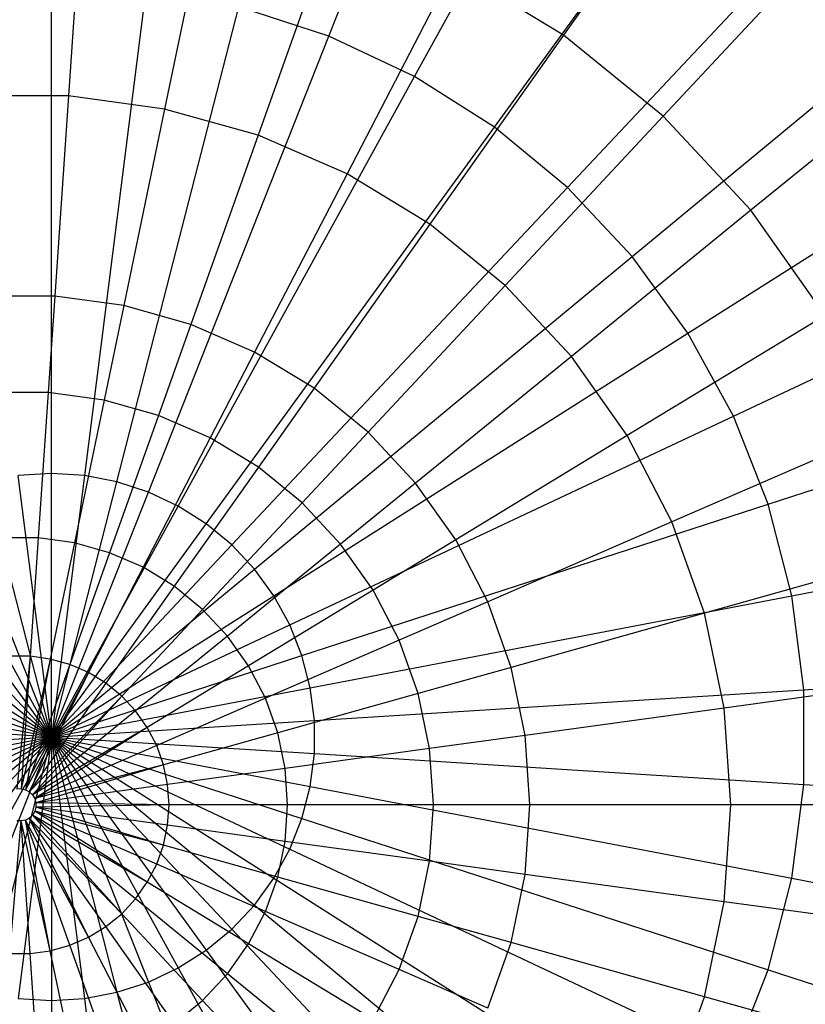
# Model space of a CAD drawing. Extents: x -12.2 to 12.8, y 0.1 to 12.5.
# Tile 20 of 66: x -4.777 to -4.249, y 5.339 to 6.001. Entities that reach past the tile are written whole.
import ezdxf

# ---------------------------------------------------------------- set-up
doc = ezdxf.new("R2010")
doc.units = 0
doc.header["$LTSCALE"] = 2.54
doc.layers.get('0').update_dxf_attribs({"color": 13, "linetype": 'CONTINUOUS'})

# ---------------------------------------------------------------- blocks, each defined once
blk = doc.blocks.new('GRUPUJ_1')
at = {"color": 0}
for p, q in [((7.63659, 5.92127, 18.05329), (7.76262, 6.23959, 17.97926)), ((7.63659, 5.92127, 18.05329), (7.76262, 6.23959, 17.97926)), ((7.69418, 5.89417, 18.05329), (7.85912, 6.19418, 17.97926)), ((7.69418, 5.89417, 18.05329), (7.85912, 6.19418, 17.97926)), ((7.74792, 5.86006, 18.05329), (7.94916, 6.13704, 17.97926)), ((7.74792, 5.86006, 18.05329), (7.94916, 6.13704, 17.97926)), ((7.79697, 5.81949, 18.05329), (8.03133, 6.06906, 17.97926)), ((7.79697, 5.81949, 18.05329), (8.03133, 6.06906, 17.97926)), ((7.89201, 6.06042, 13.84361), (7.79431, 5.922, 14.10488)), ((7.89201, 6.06042, 13.84361), (7.79431, 5.922, 14.10488)), ((7.47216, 6.03649, 14.10488), (7.46153, 5.88117, 14.30535)), ((7.47216, 6.03649, 14.10488), (7.46153, 5.88117, 14.30535)), ((7.55783, 6.02471, 14.10488), (7.52616, 5.87229, 14.30535)), ((7.55783, 6.02471, 14.10488), (7.52616, 5.87229, 14.30535)), ((7.6411, 6.00138, 14.10488), (7.58897, 5.85469, 14.30535)), ((7.6411, 6.00138, 14.10488), (7.58897, 5.85469, 14.30535)), ((7.84054, 5.77309, 18.05329), (8.10434, 5.99132, 17.97926)), ((7.84054, 5.77309, 18.05329), (8.10434, 5.99132, 17.97926)), ((7.97703, 5.99125, 13.84361), (7.86139, 5.86742, 14.10488)), ((7.97703, 5.99125, 13.84361), (7.86139, 5.86742, 14.10488)), ((7.72042, 5.96693, 14.10488), (7.6488, 5.8287, 14.30535)), ((7.72042, 5.96693, 14.10488), (7.6488, 5.8287, 14.30535)), ((7.79431, 5.922, 14.10488), (7.72042, 5.96693, 14.10488)), ((7.79431, 5.922, 14.10488), (7.72042, 5.96693, 14.10488)), ((7.45, 5.6272, 18.0935), (7.45, 5.95686, 18.05329)), ((7.45, 5.6272, 18.0935), (7.45, 5.95686, 18.05329)), ((7.51353, 5.95286, 18.05329), (7.47221, 5.6258, 18.0935)), ((7.51353, 5.95286, 18.05329), (7.47221, 5.6258, 18.0935)), ((7.49407, 5.62164, 18.0935), (7.57605, 5.94094, 18.05329)), ((7.49407, 5.62164, 18.0935), (7.57605, 5.94094, 18.05329)), ((7.63659, 5.92127, 18.05329), (7.57605, 5.94094, 18.05329)), ((7.63659, 5.92127, 18.05329), (7.57605, 5.94094, 18.05329)), ((7.51523, 5.61476, 18.0935), (7.63659, 5.92127, 18.05329)), ((7.51523, 5.61476, 18.0935), (7.63659, 5.92127, 18.05329)), ((7.69418, 5.89417, 18.05329), (7.63659, 5.92127, 18.05329)), ((7.69418, 5.89417, 18.05329), (7.63659, 5.92127, 18.05329)), ((7.79431, 5.922, 14.10488), (7.70453, 5.79481, 14.30535)), ((7.79431, 5.922, 14.10488), (7.70453, 5.79481, 14.30535)), ((7.86139, 5.86742, 14.10488), (7.79431, 5.922, 14.10488)), ((7.86139, 5.86742, 14.10488), (7.79431, 5.922, 14.10488)), ((8.05184, 5.91115, 13.84361), (7.92042, 5.80422, 14.10488)), ((8.05184, 5.91115, 13.84361), (7.92042, 5.80422, 14.10488)), ((7.87796, 5.72159, 18.05329), (8.16702, 5.90504, 17.97926)), ((7.87796, 5.72159, 18.05329), (8.16702, 5.90504, 17.97926)), ((7.53537, 5.60528, 18.0935), (7.69418, 5.89417, 18.05329)), ((7.53537, 5.60528, 18.0935), (7.69418, 5.89417, 18.05329)), ((7.74792, 5.86006, 18.05329), (7.69418, 5.89417, 18.05329)), ((7.74792, 5.86006, 18.05329), (7.69418, 5.89417, 18.05329)), ((7.46153, 5.88117, 14.30535), (7.3963, 5.88117, 14.30535)), ((7.46153, 5.88117, 14.30535), (7.3963, 5.88117, 14.30535)), ((7.46153, 5.88117, 14.30535), (7.45232, 5.74646, 14.44481)), ((7.46153, 5.88117, 14.30535), (7.45232, 5.74646, 14.44481)), ((7.52616, 5.87229, 14.30535), (7.46153, 5.88117, 14.30535)), ((7.52616, 5.87229, 14.30535), (7.46153, 5.88117, 14.30535)), ((7.52616, 5.87229, 14.30535), (7.49868, 5.74009, 14.44481)), ((7.52616, 5.87229, 14.30535), (7.49868, 5.74009, 14.44481)), ((7.58897, 5.85469, 14.30535), (7.52616, 5.87229, 14.30535)), ((7.58897, 5.85469, 14.30535), (7.52616, 5.87229, 14.30535)), ((7.86139, 5.86742, 14.10488), (7.75513, 5.75365, 14.30535)), ((7.86139, 5.86742, 14.10488), (7.75513, 5.75365, 14.30535)), ((7.92042, 5.80422, 14.10488), (7.86139, 5.86742, 14.10488)), ((7.92042, 5.80422, 14.10488), (7.86139, 5.86742, 14.10488)), ((7.55416, 5.59336, 18.0935), (7.74792, 5.86006, 18.05329)), ((7.55416, 5.59336, 18.0935), (7.74792, 5.86006, 18.05329)), ((7.79697, 5.81949, 18.05329), (7.74792, 5.86006, 18.05329)), ((7.79697, 5.81949, 18.05329), (7.74792, 5.86006, 18.05329)), ((7.58897, 5.85469, 14.30535), (7.54375, 5.72746, 14.44481)), ((7.58897, 5.85469, 14.30535), (7.54375, 5.72746, 14.44481)), ((7.6488, 5.8287, 14.30535), (7.58897, 5.85469, 14.30535)), ((7.6488, 5.8287, 14.30535), (7.58897, 5.85469, 14.30535)), ((7.6488, 5.8287, 14.30535), (7.58668, 5.70882, 14.44481)), ((7.6488, 5.8287, 14.30535), (7.58668, 5.70882, 14.44481)), ((7.70453, 5.79481, 14.30535), (7.6488, 5.8287, 14.30535)), ((7.70453, 5.79481, 14.30535), (7.6488, 5.8287, 14.30535)), ((7.5713, 5.57918, 18.0935), (7.79697, 5.81949, 18.05329)), ((7.5713, 5.57918, 18.0935), (7.79697, 5.81949, 18.05329)), ((7.84054, 5.77309, 18.05329), (7.79697, 5.81949, 18.05329)), ((7.84054, 5.77309, 18.05329), (7.79697, 5.81949, 18.05329)), ((7.90862, 5.66581, 18.05329), (8.2184, 5.81158, 17.97926)), ((7.90862, 5.66581, 18.05329), (8.2184, 5.81158, 17.97926)), ((7.92042, 5.80422, 14.10488), (7.79965, 5.70597, 14.30535)), ((7.92042, 5.80422, 14.10488), (7.79965, 5.70597, 14.30535)), ((7.97029, 5.73357, 14.10488), (7.92042, 5.80422, 14.10488)), ((7.97029, 5.73357, 14.10488), (7.92042, 5.80422, 14.10488)), ((7.70453, 5.79481, 14.30535), (7.62666, 5.6845, 14.44481)), ((7.70453, 5.79481, 14.30535), (7.62666, 5.6845, 14.44481)), ((7.75513, 5.75365, 14.30535), (7.70453, 5.79481, 14.30535)), ((7.75513, 5.75365, 14.30535), (7.70453, 5.79481, 14.30535)), ((7.58654, 5.56295, 18.0935), (7.84054, 5.77309, 18.05329)), ((7.58654, 5.56295, 18.0935), (7.84054, 5.77309, 18.05329)), ((7.87796, 5.72159, 18.05329), (7.84054, 5.77309, 18.05329)), ((7.87796, 5.72159, 18.05329), (7.84054, 5.77309, 18.05329)), ((7.75513, 5.75365, 14.30535), (7.66297, 5.65496, 14.44481)), ((7.75513, 5.75365, 14.30535), (7.66297, 5.65496, 14.44481)), ((7.79965, 5.70597, 14.30535), (7.75513, 5.75365, 14.30535)), ((7.79965, 5.70597, 14.30535), (7.75513, 5.75365, 14.30535)), ((7.45232, 5.74646, 14.44481), (7.40552, 5.74646, 14.44481)), ((7.45232, 5.74646, 14.44481), (7.40552, 5.74646, 14.44481)), ((7.45232, 5.74646, 14.44481), (7.44788, 5.68163, 14.49838)), ((7.45232, 5.74646, 14.44481), (7.44788, 5.68163, 14.49838)), ((7.49868, 5.74009, 14.44481), (7.45232, 5.74646, 14.44481)), ((7.49868, 5.74009, 14.44481), (7.45232, 5.74646, 14.44481)), ((7.49868, 5.74009, 14.44481), (7.48546, 5.67647, 14.49838)), ((7.49868, 5.74009, 14.44481), (7.48546, 5.67647, 14.49838)), ((7.54375, 5.72746, 14.44481), (7.49868, 5.74009, 14.44481)), ((7.54375, 5.72746, 14.44481), (7.49868, 5.74009, 14.44481)), ((7.54375, 5.72746, 14.44481), (7.52199, 5.66623, 14.49838)), ((7.54375, 5.72746, 14.44481), (7.52199, 5.66623, 14.49838)), ((7.58668, 5.70882, 14.44481), (7.54375, 5.72746, 14.44481)), ((7.58668, 5.70882, 14.44481), (7.54375, 5.72746, 14.44481)), ((7.97029, 5.73357, 14.10488), (7.83727, 5.65268, 14.30535)), ((7.97029, 5.73357, 14.10488), (7.83727, 5.65268, 14.30535)), ((7.59962, 5.54495, 18.0935), (7.87796, 5.72159, 18.05329)), ((7.59962, 5.54495, 18.0935), (7.87796, 5.72159, 18.05329)), ((7.90862, 5.66581, 18.05329), (7.87796, 5.72159, 18.05329)), ((7.90862, 5.66581, 18.05329), (7.87796, 5.72159, 18.05329)), ((7.58668, 5.70882, 14.44481), (7.55678, 5.65112, 14.49838)), ((7.58668, 5.70882, 14.44481), (7.55678, 5.65112, 14.49838)), ((7.62666, 5.6845, 14.44481), (7.58668, 5.70882, 14.44481)), ((7.62666, 5.6845, 14.44481), (7.58668, 5.70882, 14.44481)), ((7.93205, 5.60663, 18.05329), (8.25766, 5.71242, 17.97926)), ((7.93205, 5.60663, 18.05329), (8.25766, 5.71242, 17.97926)), ((7.79965, 5.70597, 14.30535), (7.69491, 5.62076, 14.44481)), ((7.79965, 5.70597, 14.30535), (7.69491, 5.62076, 14.44481)), ((7.83727, 5.65268, 14.30535), (7.79965, 5.70597, 14.30535)), ((7.83727, 5.65268, 14.30535), (7.79965, 5.70597, 14.30535)), ((7.44788, 5.68163, 14.49838), (7.40995, 5.68163, 14.49838)), ((7.44788, 5.68163, 14.49838), (7.40995, 5.68163, 14.49838)), ((7.44788, 5.68163, 14.49838), (7.4412, 5.58389, 14.55834)), ((7.44788, 5.68163, 14.49838), (7.4412, 5.58389, 14.55834)), ((7.48546, 5.67647, 14.49838), (7.44788, 5.68163, 14.49838)), ((7.48546, 5.67647, 14.49838), (7.44788, 5.68163, 14.49838)), ((7.62666, 5.6845, 14.44481), (7.58919, 5.63141, 14.49838)), ((7.62666, 5.6845, 14.44481), (7.58919, 5.63141, 14.49838)), ((7.66297, 5.65496, 14.44481), (7.62666, 5.6845, 14.44481)), ((7.66297, 5.65496, 14.44481), (7.62666, 5.6845, 14.44481)), ((7.48546, 5.67647, 14.49838), (7.46553, 5.58055, 14.55834)), ((7.48546, 5.67647, 14.49838), (7.46553, 5.58055, 14.55834)), ((7.52199, 5.66623, 14.49838), (7.48546, 5.67647, 14.49838)), ((7.52199, 5.66623, 14.49838), (7.48546, 5.67647, 14.49838)), ((7.52199, 5.66623, 14.49838), (7.48918, 5.57392, 14.55834)), ((7.52199, 5.66623, 14.49838), (7.48918, 5.57392, 14.55834)), ((7.55678, 5.65112, 14.49838), (7.52199, 5.66623, 14.49838)), ((7.55678, 5.65112, 14.49838), (7.52199, 5.66623, 14.49838)), ((7.61034, 5.52545, 18.0935), (7.90862, 5.66581, 18.05329)), ((7.61034, 5.52545, 18.0935), (7.90862, 5.66581, 18.05329)), ((7.93205, 5.60663, 18.05329), (7.90862, 5.66581, 18.05329)), ((7.93205, 5.60663, 18.05329), (7.90862, 5.66581, 18.05329)), ((7.66297, 5.65496, 14.44481), (7.61861, 5.60747, 14.49838)), ((7.66297, 5.65496, 14.44481), (7.61861, 5.60747, 14.49838)), ((7.69491, 5.62076, 14.44481), (7.66297, 5.65496, 14.44481)), ((7.69491, 5.62076, 14.44481), (7.66297, 5.65496, 14.44481)), ((8.01007, 5.65679, 14.10488), (7.86728, 5.59477, 14.30535)), ((8.01007, 5.65679, 14.10488), (7.86728, 5.59477, 14.30535)), ((7.55678, 5.65112, 14.49838), (7.51171, 5.56413, 14.55834)), ((7.55678, 5.65112, 14.49838), (7.51171, 5.56413, 14.55834)), ((7.58919, 5.63141, 14.49838), (7.55678, 5.65112, 14.49838)), ((7.58919, 5.63141, 14.49838), (7.55678, 5.65112, 14.49838)), ((7.83727, 5.65268, 14.30535), (7.7219, 5.58252, 14.44481)), ((7.83727, 5.65268, 14.30535), (7.7219, 5.58252, 14.44481)), ((7.86728, 5.59477, 14.30535), (7.83727, 5.65268, 14.30535)), ((7.86728, 5.59477, 14.30535), (7.83727, 5.65268, 14.30535)), ((7.58919, 5.63141, 14.49838), (7.53269, 5.55137, 14.55834)), ((7.58919, 5.63141, 14.49838), (7.53269, 5.55137, 14.55834)), ((7.61861, 5.60747, 14.49838), (7.58919, 5.63141, 14.49838)), ((7.61861, 5.60747, 14.49838), (7.58919, 5.63141, 14.49838)), ((7.45, 5.45, 18.1), (7.40593, 5.62164, 18.0935)), ((7.45, 5.45, 18.1), (7.40593, 5.62164, 18.0935)), ((7.45, 5.6272, 18.0935), (7.42779, 5.6258, 18.0935)), ((7.45, 5.6272, 18.0935), (7.42779, 5.6258, 18.0935)), ((7.45, 5.45, 18.1), (7.42779, 5.6258, 18.0935)), ((7.45, 5.45, 18.1), (7.42779, 5.6258, 18.0935)), ((7.45, 5.45, 18.1), (7.45, 5.6272, 18.0935)), ((7.47221, 5.6258, 18.0935), (7.45, 5.6272, 18.0935)), ((7.45, 5.45, 18.1), (7.45, 5.6272, 18.0935)), ((7.47221, 5.6258, 18.0935), (7.45, 5.6272, 18.0935)), ((7.47221, 5.6258, 18.0935), (7.45, 5.45, 18.1)), ((7.47221, 5.6258, 18.0935), (7.45, 5.45, 18.1)), ((7.45, 5.45, 18.1), (7.49407, 5.62164, 18.0935)), ((7.45, 5.45, 18.1), (7.49407, 5.62164, 18.0935)), ((7.49407, 5.62164, 18.0935), (7.47221, 5.6258, 18.0935)), ((7.49407, 5.62164, 18.0935), (7.47221, 5.6258, 18.0935)), ((7.51523, 5.61476, 18.0935), (7.49407, 5.62164, 18.0935)), ((7.51523, 5.61476, 18.0935), (7.49407, 5.62164, 18.0935)), ((7.45, 5.45, 18.1), (7.38477, 5.61476, 18.0935)), ((7.45, 5.45, 18.1), (7.38477, 5.61476, 18.0935)), ((7.45, 5.45, 18.1), (7.51523, 5.61476, 18.0935)), ((7.45, 5.45, 18.1), (7.51523, 5.61476, 18.0935)), ((7.53537, 5.60528, 18.0935), (7.51523, 5.61476, 18.0935)), ((7.53537, 5.60528, 18.0935), (7.51523, 5.61476, 18.0935)), ((7.69491, 5.62076, 14.44481), (7.6445, 5.57975, 14.49838)), ((7.69491, 5.62076, 14.44481), (7.6445, 5.57975, 14.49838)), ((7.7219, 5.58252, 14.44481), (7.69491, 5.62076, 14.44481)), ((7.7219, 5.58252, 14.44481), (7.69491, 5.62076, 14.44481)), ((7.94788, 5.54498, 18.05329), (8.28418, 5.60913, 17.97926)), ((7.94788, 5.54498, 18.05329), (8.28418, 5.60913, 17.97926)), ((7.45, 5.45, 18.1), (7.36463, 5.60528, 18.0935)), ((7.45, 5.45, 18.1), (7.36463, 5.60528, 18.0935)), ((7.45, 5.45, 18.1), (7.53537, 5.60528, 18.0935)), ((7.45, 5.45, 18.1), (7.53537, 5.60528, 18.0935)), ((7.55416, 5.59336, 18.0935), (7.53537, 5.60528, 18.0935)), ((7.55416, 5.59336, 18.0935), (7.53537, 5.60528, 18.0935)), ((7.61861, 5.60747, 14.49838), (7.55174, 5.53587, 14.55834)), ((7.61861, 5.60747, 14.49838), (7.55174, 5.53587, 14.55834)), ((7.61853, 5.50476, 18.0935), (7.93205, 5.60663, 18.05329)), ((7.61853, 5.50476, 18.0935), (7.93205, 5.60663, 18.05329)), ((7.6445, 5.57975, 14.49838), (7.61861, 5.60747, 14.49838)), ((7.6445, 5.57975, 14.49838), (7.61861, 5.60747, 14.49838)), ((7.94788, 5.54498, 18.05329), (7.93205, 5.60663, 18.05329)), ((7.94788, 5.54498, 18.05329), (7.93205, 5.60663, 18.05329)), ((7.45, 5.45, 18.1), (7.34584, 5.59336, 18.0935)), ((7.45, 5.45, 18.1), (7.34584, 5.59336, 18.0935)), ((7.45, 5.45, 18.1), (7.55416, 5.59336, 18.0935)), ((7.45, 5.45, 18.1), (7.55416, 5.59336, 18.0935)), ((7.5713, 5.57918, 18.0935), (7.55416, 5.59336, 18.0935)), ((7.5713, 5.57918, 18.0935), (7.55416, 5.59336, 18.0935)), ((7.86728, 5.59477, 14.30535), (7.74343, 5.54097, 14.44481)), ((7.86728, 5.59477, 14.30535), (7.74343, 5.54097, 14.44481)), ((7.88912, 5.5333, 14.30535), (7.86728, 5.59477, 14.30535)), ((7.88912, 5.5333, 14.30535), (7.86728, 5.59477, 14.30535)), ((7.4412, 5.58389, 14.55834), (7.41664, 5.58389, 14.55834)), ((7.4412, 5.58389, 14.55834), (7.41664, 5.58389, 14.55834)), ((7.4412, 5.58389, 14.55834), (7.43575, 5.50432, 14.58457)), ((7.4412, 5.58389, 14.55834), (7.43575, 5.50432, 14.58457)), ((7.46553, 5.58055, 14.55834), (7.4412, 5.58389, 14.55834)), ((7.46553, 5.58055, 14.55834), (7.4412, 5.58389, 14.55834)), ((7.7219, 5.58252, 14.44481), (7.66638, 5.54876, 14.49838)), ((7.7219, 5.58252, 14.44481), (7.66638, 5.54876, 14.49838)), ((7.74343, 5.54097, 14.44481), (7.7219, 5.58252, 14.44481)), ((7.74343, 5.54097, 14.44481), (7.7219, 5.58252, 14.44481)), ((7.45, 5.45, 18.1), (7.3287, 5.57918, 18.0935)), ((7.45, 5.45, 18.1), (7.3287, 5.57918, 18.0935)), ((7.46553, 5.58055, 14.55834), (7.4493, 5.50245, 14.58457)), ((7.46553, 5.58055, 14.55834), (7.4493, 5.50245, 14.58457)), ((7.45, 5.45, 18.1), (7.5713, 5.57918, 18.0935)), ((7.45, 5.45, 18.1), (7.5713, 5.57918, 18.0935)), ((7.48918, 5.57392, 14.55834), (7.46553, 5.58055, 14.55834)), ((7.48918, 5.57392, 14.55834), (7.46553, 5.58055, 14.55834)), ((7.6445, 5.57975, 14.49838), (7.56851, 5.51792, 14.55834)), ((7.6445, 5.57975, 14.49838), (7.56851, 5.51792, 14.55834)), ((7.58654, 5.56295, 18.0935), (7.5713, 5.57918, 18.0935)), ((7.58654, 5.56295, 18.0935), (7.5713, 5.57918, 18.0935)), ((7.66638, 5.54876, 14.49838), (7.6445, 5.57975, 14.49838)), ((7.66638, 5.54876, 14.49838), (7.6445, 5.57975, 14.49838)), ((8.03903, 5.5753, 14.10488), (7.88912, 5.5333, 14.30535)), ((8.03903, 5.5753, 14.10488), (7.88912, 5.5333, 14.30535)), ((7.48918, 5.57392, 14.55834), (7.46247, 5.49877, 14.58457)), ((7.48918, 5.57392, 14.55834), (7.46247, 5.49877, 14.58457)), ((7.51171, 5.56413, 14.55834), (7.48918, 5.57392, 14.55834)), ((7.51171, 5.56413, 14.55834), (7.48918, 5.57392, 14.55834)), ((7.45, 5.45, 18.1), (7.31346, 5.56295, 18.0935)), ((7.45, 5.45, 18.1), (7.31346, 5.56295, 18.0935)), ((7.45, 5.45, 18.1), (7.58654, 5.56295, 18.0935)), ((7.45, 5.45, 18.1), (7.58654, 5.56295, 18.0935)), ((7.51171, 5.56413, 14.55834), (7.47501, 5.49332, 14.58457)), ((7.51171, 5.56413, 14.55834), (7.47501, 5.49332, 14.58457)), ((7.53269, 5.55137, 14.55834), (7.51171, 5.56413, 14.55834)), ((7.53269, 5.55137, 14.55834), (7.51171, 5.56413, 14.55834)), ((7.59962, 5.54495, 18.0935), (7.58654, 5.56295, 18.0935)), ((7.59962, 5.54495, 18.0935), (7.58654, 5.56295, 18.0935)), ((7.53269, 5.55137, 14.55834), (7.4867, 5.48621, 14.58457)), ((7.53269, 5.55137, 14.55834), (7.4867, 5.48621, 14.58457)), ((7.55174, 5.53587, 14.55834), (7.53269, 5.55137, 14.55834)), ((7.55174, 5.53587, 14.55834), (7.53269, 5.55137, 14.55834)), ((7.66638, 5.54876, 14.49838), (7.58267, 5.49786, 14.55834)), ((7.66638, 5.54876, 14.49838), (7.58267, 5.49786, 14.55834)), ((7.68383, 5.51508, 14.49838), (7.66638, 5.54876, 14.49838)), ((7.68383, 5.51508, 14.49838), (7.66638, 5.54876, 14.49838)), ((7.45, 5.45, 18.1), (7.30038, 5.54495, 18.0935)), ((7.45, 5.45, 18.1), (7.30038, 5.54495, 18.0935)), ((7.45, 5.45, 18.1), (7.59962, 5.54495, 18.0935)), ((7.45, 5.45, 18.1), (7.59962, 5.54495, 18.0935)), ((7.61034, 5.52545, 18.0935), (7.59962, 5.54495, 18.0935)), ((7.61034, 5.52545, 18.0935), (7.59962, 5.54495, 18.0935)), ((7.62406, 5.4832, 18.0935), (7.94788, 5.54498, 18.05329)), ((7.62406, 5.4832, 18.0935), (7.94788, 5.54498, 18.05329)), ((7.95586, 5.48183, 18.05329), (7.94788, 5.54498, 18.05329)), ((7.95586, 5.48183, 18.05329), (7.94788, 5.54498, 18.05329)), ((7.55174, 5.53587, 14.55834), (7.4973, 5.47758, 14.58457)), ((7.55174, 5.53587, 14.55834), (7.4973, 5.47758, 14.58457)), ((7.56851, 5.51792, 14.55834), (7.55174, 5.53587, 14.55834)), ((7.56851, 5.51792, 14.55834), (7.55174, 5.53587, 14.55834)), ((7.74343, 5.54097, 14.44481), (7.68383, 5.51508, 14.49838)), ((7.74343, 5.54097, 14.44481), (7.68383, 5.51508, 14.49838)), ((7.75911, 5.49687, 14.44481), (7.74343, 5.54097, 14.44481)), ((7.75911, 5.49687, 14.44481), (7.74343, 5.54097, 14.44481)), ((7.88912, 5.5333, 14.30535), (7.75911, 5.49687, 14.44481)), ((7.88912, 5.5333, 14.30535), (7.75911, 5.49687, 14.44481)), ((7.9024, 5.46944, 14.30535), (7.88912, 5.5333, 14.30535)), ((7.9024, 5.46944, 14.30535), (7.88912, 5.5333, 14.30535)), ((7.45, 5.45, 18.1), (7.28966, 5.52545, 18.0935)), ((7.45, 5.45, 18.1), (7.28966, 5.52545, 18.0935)), ((7.45, 5.45, 18.1), (7.61034, 5.52545, 18.0935)), ((7.45, 5.45, 18.1), (7.61034, 5.52545, 18.0935)), ((7.61853, 5.50476, 18.0935), (7.61034, 5.52545, 18.0935)), ((7.61853, 5.50476, 18.0935), (7.61034, 5.52545, 18.0935)), ((7.56851, 5.51792, 14.55834), (7.50664, 5.46759, 14.58457)), ((7.56851, 5.51792, 14.55834), (7.50664, 5.46759, 14.58457)), ((7.58267, 5.49786, 14.55834), (7.56851, 5.51792, 14.55834)), ((7.58267, 5.49786, 14.55834), (7.56851, 5.51792, 14.55834)), ((7.68383, 5.51508, 14.49838), (7.59397, 5.47605, 14.55834)), ((7.68383, 5.51508, 14.49838), (7.59397, 5.47605, 14.55834)), ((7.69653, 5.47934, 14.49838), (7.68383, 5.51508, 14.49838)), ((7.69653, 5.47934, 14.49838), (7.68383, 5.51508, 14.49838)), ((7.45, 5.45, 18.1), (7.28147, 5.50476, 18.0935)), ((7.45, 5.45, 18.1), (7.28147, 5.50476, 18.0935)), ((7.43575, 5.50432, 14.58457), (7.42208, 5.50432, 14.58457)), ((7.43575, 5.50432, 14.58457), (7.42208, 5.50432, 14.58457)), ((7.43575, 5.50432, 14.58457), (7.42672, 5.41495, 14.59115)), ((7.43575, 5.50432, 14.58457), (7.42672, 5.41495, 14.59115)), ((7.43575, 5.50432, 14.58457), (7.42966, 5.41516, 14.59115)), ((7.43575, 5.50432, 14.58457), (7.42966, 5.41516, 14.59115)), ((7.4493, 5.50245, 14.58457), (7.42966, 5.41516, 14.59115)), ((7.4493, 5.50245, 14.58457), (7.42966, 5.41516, 14.59115)), ((7.4493, 5.50245, 14.58457), (7.43254, 5.41456, 14.59115)), ((7.4493, 5.50245, 14.58457), (7.43254, 5.41456, 14.59115)), ((7.4493, 5.50245, 14.58457), (7.43575, 5.50432, 14.58457)), ((7.4493, 5.50245, 14.58457), (7.43575, 5.50432, 14.58457)), ((7.46247, 5.49877, 14.58457), (7.4493, 5.50245, 14.58457)), ((7.46247, 5.49877, 14.58457), (7.4493, 5.50245, 14.58457)), ((7.45, 5.45, 18.1), (7.61853, 5.50476, 18.0935)), ((7.45, 5.45, 18.1), (7.61853, 5.50476, 18.0935)), ((7.62406, 5.4832, 18.0935), (7.61853, 5.50476, 18.0935)), ((7.62406, 5.4832, 18.0935), (7.61853, 5.50476, 18.0935)), ((7.95586, 5.48183, 18.05329), (8.29755, 5.50332, 17.97926)), ((7.95586, 5.48183, 18.05329), (8.29755, 5.50332, 17.97926)), ((7.46247, 5.49877, 14.58457), (7.43254, 5.41456, 14.59115)), ((7.46247, 5.49877, 14.58457), (7.43254, 5.41456, 14.59115)), ((7.47501, 5.49332, 14.58457), (7.46247, 5.49877, 14.58457)), ((7.47501, 5.49332, 14.58457), (7.46247, 5.49877, 14.58457)), ((7.58267, 5.49786, 14.55834), (7.51452, 5.45642, 14.58457)), ((7.58267, 5.49786, 14.55834), (7.51452, 5.45642, 14.58457)), ((7.59397, 5.47605, 14.55834), (7.58267, 5.49786, 14.55834)), ((7.59397, 5.47605, 14.55834), (7.58267, 5.49786, 14.55834)), ((7.75911, 5.49687, 14.44481), (7.69653, 5.47934, 14.49838)), ((7.75911, 5.49687, 14.44481), (7.69653, 5.47934, 14.49838)), ((7.76863, 5.45105, 14.44481), (7.75911, 5.49687, 14.44481)), ((7.76863, 5.45105, 14.44481), (7.75911, 5.49687, 14.44481)), ((7.47501, 5.49332, 14.58457), (7.43254, 5.41456, 14.59115)), ((7.47501, 5.49332, 14.58457), (7.43254, 5.41456, 14.59115)), ((7.47501, 5.49332, 14.58457), (7.43516, 5.4132, 14.59115)), ((7.47501, 5.49332, 14.58457), (7.43516, 5.4132, 14.59115)), ((7.4867, 5.48621, 14.58457), (7.47501, 5.49332, 14.58457)), ((7.4867, 5.48621, 14.58457), (7.47501, 5.49332, 14.58457)), ((8.05663, 5.49063, 14.10488), (7.9024, 5.46944, 14.30535)), ((8.05663, 5.49063, 14.10488), (7.9024, 5.46944, 14.30535)), ((7.45, 5.45, 18.1), (7.27594, 5.4832, 18.0935)), ((7.45, 5.45, 18.1), (7.27594, 5.4832, 18.0935)), ((7.4867, 5.48621, 14.58457), (7.43516, 5.4132, 14.59115)), ((7.4867, 5.48621, 14.58457), (7.43516, 5.4132, 14.59115)), ((7.45, 5.45, 18.1), (7.62406, 5.4832, 18.0935)), ((7.45, 5.45, 18.1), (7.62406, 5.4832, 18.0935)), ((7.4973, 5.47758, 14.58457), (7.4867, 5.48621, 14.58457)), ((7.4973, 5.47758, 14.58457), (7.4867, 5.48621, 14.58457)), ((7.62685, 5.46113, 18.0935), (7.62406, 5.4832, 18.0935)), ((7.62685, 5.46113, 18.0935), (7.62406, 5.4832, 18.0935)), ((7.4973, 5.47758, 14.58457), (7.43516, 5.4132, 14.59115)), ((7.4973, 5.47758, 14.58457), (7.43516, 5.4132, 14.59115)), ((7.4973, 5.47758, 14.58457), (7.43731, 5.41119, 14.59115)), ((7.4973, 5.47758, 14.58457), (7.43731, 5.41119, 14.59115)), ((7.50664, 5.46759, 14.58457), (7.4973, 5.47758, 14.58457)), ((7.50664, 5.46759, 14.58457), (7.4973, 5.47758, 14.58457)), ((7.59397, 5.47605, 14.55834), (7.52082, 5.44427, 14.58457)), ((7.59397, 5.47605, 14.55834), (7.52082, 5.44427, 14.58457)), ((7.6022, 5.45291, 14.55834), (7.59397, 5.47605, 14.55834)), ((7.6022, 5.45291, 14.55834), (7.59397, 5.47605, 14.55834)), ((7.69653, 5.47934, 14.49838), (7.6022, 5.45291, 14.55834)), ((7.69653, 5.47934, 14.49838), (7.6022, 5.45291, 14.55834)), ((7.62685, 5.46113, 18.0935), (7.95586, 5.48183, 18.05329)), ((7.62685, 5.46113, 18.0935), (7.95586, 5.48183, 18.05329)), ((7.70425, 5.4422, 14.49838), (7.69653, 5.47934, 14.49838)), ((7.70425, 5.4422, 14.49838), (7.69653, 5.47934, 14.49838)), ((7.95586, 5.41817, 18.05329), (7.95586, 5.48183, 18.05329)), ((7.95586, 5.41817, 18.05329), (7.95586, 5.48183, 18.05329)), ((7.9024, 5.46944, 14.30535), (7.76863, 5.45105, 14.44481)), ((7.9024, 5.46944, 14.30535), (7.76863, 5.45105, 14.44481)), ((7.90685, 5.40436, 14.30535), (7.9024, 5.46944, 14.30535)), ((7.90685, 5.40436, 14.30535), (7.9024, 5.46944, 14.30535)), ((7.50664, 5.46759, 14.58457), (7.43731, 5.41119, 14.59115)), ((7.50664, 5.46759, 14.58457), (7.43731, 5.41119, 14.59115)), ((7.51452, 5.45642, 14.58457), (7.50664, 5.46759, 14.58457)), ((7.51452, 5.45642, 14.58457), (7.50664, 5.46759, 14.58457)), ((7.45, 5.45, 18.1), (7.27315, 5.46113, 18.0935)), ((7.45, 5.45, 18.1), (7.27315, 5.46113, 18.0935)), ((7.51452, 5.45642, 14.58457), (7.43731, 5.41119, 14.59115)), ((7.51452, 5.45642, 14.58457), (7.43731, 5.41119, 14.59115)), ((7.51452, 5.45642, 14.58457), (7.43884, 5.40867, 14.59115)), ((7.51452, 5.45642, 14.58457), (7.43884, 5.40867, 14.59115)), ((7.45, 5.45, 18.1), (7.62685, 5.46113, 18.0935)), ((7.45, 5.45, 18.1), (7.62685, 5.46113, 18.0935)), ((7.52082, 5.44427, 14.58457), (7.51452, 5.45642, 14.58457)), ((7.52082, 5.44427, 14.58457), (7.51452, 5.45642, 14.58457)), ((7.62685, 5.43887, 18.0935), (7.62685, 5.46113, 18.0935)), ((7.62685, 5.43887, 18.0935), (7.62685, 5.46113, 18.0935)), ((7.45, 5.45, 18.1), (7.27315, 5.43887, 18.0935)), ((7.45, 5.45, 18.1), (7.27315, 5.43887, 18.0935)), ((7.45, 5.45, 18.1), (7.27594, 5.4168, 18.0935)), ((7.45, 5.45, 18.1), (7.27594, 5.4168, 18.0935)), ((7.45, 5.45, 18.1), (7.28147, 5.39524, 18.0935)), ((7.45, 5.45, 18.1), (7.28147, 5.39524, 18.0935)), ((7.45, 5.45, 18.1), (7.28966, 5.37455, 18.0935)), ((7.45, 5.45, 18.1), (7.28966, 5.37455, 18.0935)), ((7.45, 5.45, 18.1), (7.30038, 5.35505, 18.0935)), ((7.45, 5.45, 18.1), (7.30038, 5.35505, 18.0935)), ((7.45, 5.45, 18.1), (7.31346, 5.33705, 18.0935)), ((7.45, 5.45, 18.1), (7.31346, 5.33705, 18.0935)), ((7.45, 5.45, 18.1), (7.3287, 5.32082, 18.0935)), ((7.45, 5.45, 18.1), (7.3287, 5.32082, 18.0935)), ((7.45, 5.45, 18.1), (7.34584, 5.30664, 18.0935)), ((7.45, 5.45, 18.1), (7.34584, 5.30664, 18.0935)), ((7.45, 5.45, 18.1), (7.36463, 5.29472, 18.0935)), ((7.45, 5.45, 18.1), (7.36463, 5.29472, 18.0935)), ((7.45, 5.45, 18.1), (7.38477, 5.28524, 18.0935)), ((7.45, 5.45, 18.1), (7.38477, 5.28524, 18.0935)), ((7.45, 5.45, 18.1), (7.40593, 5.27836, 18.0935)), ((7.45, 5.45, 18.1), (7.40593, 5.27836, 18.0935)), ((7.45, 5.45, 18.1), (7.42779, 5.27419, 18.0935)), ((7.45, 5.45, 18.1), (7.42779, 5.27419, 18.0935)), ((7.45, 5.45, 18.1), (7.62685, 5.43887, 18.0935)), ((7.45, 5.45, 18.1), (7.62685, 5.43887, 18.0935)), ((7.45, 5.45, 18.1), (7.62406, 5.4168, 18.0935)), ((7.45, 5.45, 18.1), (7.61853, 5.39524, 18.0935)), ((7.45, 5.45, 18.1), (7.61034, 5.37455, 18.0935)), ((7.45, 5.45, 18.1), (7.61034, 5.37455, 18.0935)), ((7.45, 5.45, 18.1), (7.59962, 5.35505, 18.0935)), ((7.45, 5.45, 18.1), (7.58654, 5.33705, 18.0935)), ((7.45, 5.45, 18.1), (7.5713, 5.32082, 18.0935)), ((7.45, 5.45, 18.1), (7.53537, 5.29472, 18.0935)), ((7.45, 5.45, 18.1), (7.51523, 5.28524, 18.0935)), ((7.45, 5.45, 18.1), (7.5713, 5.32082, 18.0935)), ((7.45, 5.45, 18.1), (7.55416, 5.30664, 18.0935)), ((7.45, 5.45, 18.1), (7.55416, 5.30664, 18.0935)), ((7.45, 5.45, 18.1), (7.53537, 5.29472, 18.0935)), ((7.45, 5.45, 18.1), (7.62406, 5.4168, 18.0935)), ((7.45, 5.45, 18.1), (7.61853, 5.39524, 18.0935)), ((7.45, 5.45, 18.1), (7.51523, 5.28524, 18.0935)), ((7.45, 5.45, 18.1), (7.49407, 5.27836, 18.0935)), ((7.45, 5.45, 18.1), (7.49407, 5.27836, 18.0935)), ((7.45, 5.45, 18.1), (7.47221, 5.27419, 18.0935)), ((7.45, 5.45, 18.1), (7.47221, 5.27419, 18.0935)), ((7.45, 5.45, 18.1), (7.45, 5.2728, 18.0935)), ((7.45, 5.45, 18.1), (7.45, 5.2728, 18.0935)), ((7.45, 5.45, 18.1), (7.59962, 5.35505, 18.0935)), ((7.45, 5.45, 18.1), (7.58654, 5.33705, 18.0935)), ((7.6022, 5.45291, 14.55834), (7.5254, 5.43139, 14.58457)), ((7.6022, 5.45291, 14.55834), (7.5254, 5.43139, 14.58457)), ((7.60719, 5.42886, 14.55834), (7.6022, 5.45291, 14.55834)), ((7.60719, 5.42886, 14.55834), (7.6022, 5.45291, 14.55834)), ((7.76863, 5.45105, 14.44481), (7.70425, 5.4422, 14.49838)), ((7.76863, 5.45105, 14.44481), (7.70425, 5.4422, 14.49838)), ((7.77182, 5.40436, 14.44481), (7.76863, 5.45105, 14.44481)), ((7.77182, 5.40436, 14.44481), (7.76863, 5.45105, 14.44481)), ((7.52082, 5.44427, 14.58457), (7.43884, 5.40867, 14.59115)), ((7.52082, 5.44427, 14.58457), (7.43884, 5.40867, 14.59115)), ((7.5254, 5.43139, 14.58457), (7.52082, 5.44427, 14.58457)), ((7.5254, 5.43139, 14.58457), (7.52082, 5.44427, 14.58457)), ((7.70425, 5.4422, 14.49838), (7.60719, 5.42886, 14.55834)), ((7.70425, 5.4422, 14.49838), (7.60719, 5.42886, 14.55834)), ((7.62406, 5.4168, 18.0935), (7.62685, 5.43887, 18.0935)), ((7.62406, 5.4168, 18.0935), (7.62685, 5.43887, 18.0935)), ((7.62685, 5.43887, 18.0935), (7.95586, 5.41817, 18.05329)), ((7.62685, 5.43887, 18.0935), (7.95586, 5.41817, 18.05329)), ((7.70684, 5.40436, 14.49838), (7.70425, 5.4422, 14.49838)), ((7.70684, 5.40436, 14.49838), (7.70425, 5.4422, 14.49838)), ((7.5254, 5.43139, 14.58457), (7.43884, 5.40867, 14.59115)), ((7.5254, 5.43139, 14.58457), (7.43884, 5.40867, 14.59115)), ((7.5254, 5.43139, 14.58457), (7.43964, 5.40583, 14.59115)), ((7.5254, 5.43139, 14.58457), (7.43964, 5.40583, 14.59115)), ((7.52818, 5.418, 14.58457), (7.5254, 5.43139, 14.58457)), ((7.52818, 5.418, 14.58457), (7.5254, 5.43139, 14.58457)), ((7.60719, 5.42886, 14.55834), (7.52818, 5.418, 14.58457)), ((7.60719, 5.42886, 14.55834), (7.52818, 5.418, 14.58457)), ((7.60887, 5.40436, 14.55834), (7.60719, 5.42886, 14.55834)), ((7.60887, 5.40436, 14.55834), (7.60719, 5.42886, 14.55834)), ((7.52818, 5.418, 14.58457), (7.43964, 5.40583, 14.59115)), ((7.52818, 5.418, 14.58457), (7.43964, 5.40583, 14.59115)), ((7.52911, 5.40436, 14.58457), (7.52818, 5.418, 14.58457)), ((7.52911, 5.40436, 14.58457), (7.52818, 5.418, 14.58457)), ((7.61853, 5.39524, 18.0935), (7.62406, 5.4168, 18.0935)), ((7.61853, 5.39524, 18.0935), (7.62406, 5.4168, 18.0935)), ((7.62406, 5.4168, 18.0935), (7.94788, 5.35502, 18.05329)), ((7.62406, 5.4168, 18.0935), (7.94788, 5.35502, 18.05329)), ((7.94788, 5.35502, 18.05329), (7.95586, 5.41817, 18.05329)), ((7.94788, 5.35502, 18.05329), (7.95586, 5.41817, 18.05329)), ((7.95586, 5.41817, 18.05329), (8.29755, 5.39668, 17.97926)), ((7.95586, 5.41817, 18.05329), (8.29755, 5.39668, 17.97926)), ((7.42966, 5.41516, 14.59115), (7.42672, 5.41495, 14.59115)), ((7.42966, 5.41516, 14.59115), (7.43254, 5.41456, 14.59115)), ((7.43254, 5.41456, 14.59115), (7.43516, 5.4132, 14.59115)), ((7.43516, 5.4132, 14.59115), (7.43731, 5.41119, 14.59115)), ((7.43731, 5.41119, 14.59115), (7.43884, 5.40867, 14.59115)), ((7.43884, 5.40867, 14.59115), (7.43964, 5.40583, 14.59115)), ((7.43964, 5.40288, 14.59115), (7.43884, 5.40005, 14.59115)), ((7.52911, 5.40436, 14.58457), (7.43964, 5.40583, 14.59115)), ((7.43964, 5.40583, 14.59115), (7.43964, 5.40288, 14.59115)), ((7.52911, 5.40436, 14.58457), (7.43964, 5.40583, 14.59115)), ((7.52911, 5.40436, 14.58457), (7.43964, 5.40288, 14.59115)), ((7.52911, 5.40436, 14.58457), (7.43964, 5.40288, 14.59115)), ((7.5254, 5.37733, 14.58457), (7.43964, 5.40288, 14.59115)), ((7.52818, 5.39071, 14.58457), (7.43964, 5.40288, 14.59115)), ((7.52818, 5.39071, 14.58457), (7.43964, 5.40288, 14.59115)), ((7.5254, 5.37733, 14.58457), (7.43964, 5.40288, 14.59115)), ((7.52818, 5.39071, 14.58457), (7.52911, 5.40436, 14.58457)), ((7.52818, 5.39071, 14.58457), (7.52911, 5.40436, 14.58457)), ((7.60887, 5.40436, 14.55834), (7.52911, 5.40436, 14.58457)), ((7.60887, 5.40436, 14.55834), (7.52911, 5.40436, 14.58457)), ((7.60719, 5.37985, 14.55834), (7.60887, 5.40436, 14.55834)), ((7.60719, 5.37985, 14.55834), (7.60887, 5.40436, 14.55834)), ((7.70684, 5.40436, 14.49838), (7.60887, 5.40436, 14.55834)), ((7.70684, 5.40436, 14.49838), (7.60887, 5.40436, 14.55834)), ((7.70425, 5.36651, 14.49838), (7.70684, 5.40436, 14.49838)), ((7.70425, 5.36651, 14.49838), (7.70684, 5.40436, 14.49838)), ((7.77182, 5.40436, 14.44481), (7.70684, 5.40436, 14.49838)), ((7.77182, 5.40436, 14.44481), (7.70684, 5.40436, 14.49838)), ((7.76863, 5.35767, 14.44481), (7.77182, 5.40436, 14.44481)), ((7.76863, 5.35767, 14.44481), (7.77182, 5.40436, 14.44481)), ((7.90685, 5.40436, 14.30535), (7.77182, 5.40436, 14.44481)), ((7.90685, 5.40436, 14.30535), (7.77182, 5.40436, 14.44481)), ((7.9024, 5.33928, 14.30535), (7.90685, 5.40436, 14.30535)), ((7.9024, 5.33928, 14.30535), (7.90685, 5.40436, 14.30535)), ((8.06253, 5.40436, 14.10488), (7.90685, 5.40436, 14.30535)), ((8.06253, 5.40436, 14.10488), (7.90685, 5.40436, 14.30535)), ((7.43731, 5.39753, 14.59115), (7.43516, 5.39552, 14.59115)), ((7.43884, 5.40005, 14.59115), (7.43731, 5.39753, 14.59115)), ((7.4973, 5.33113, 14.58457), (7.43731, 5.39753, 14.59115)), ((7.50664, 5.34113, 14.58457), (7.43731, 5.39753, 14.59115)), ((7.51452, 5.3523, 14.58457), (7.43731, 5.39753, 14.59115)), ((7.4973, 5.33113, 14.58457), (7.43731, 5.39753, 14.59115)), ((7.50664, 5.34113, 14.58457), (7.43731, 5.39753, 14.59115)), ((7.51452, 5.3523, 14.58457), (7.43731, 5.39753, 14.59115)), ((7.52082, 5.36444, 14.58457), (7.43884, 5.40005, 14.59115)), ((7.5254, 5.37733, 14.58457), (7.43884, 5.40005, 14.59115)), ((7.51452, 5.3523, 14.58457), (7.43884, 5.40005, 14.59115)), ((7.52082, 5.36444, 14.58457), (7.43884, 5.40005, 14.59115)), ((7.51452, 5.3523, 14.58457), (7.43884, 5.40005, 14.59115)), ((7.5254, 5.37733, 14.58457), (7.43884, 5.40005, 14.59115)), ((7.42208, 5.3044, 14.58457), (7.42966, 5.39356, 14.59115)), ((7.42208, 5.3044, 14.58457), (7.42966, 5.39356, 14.59115)), ((7.42966, 5.39356, 14.59115), (7.42672, 5.39376, 14.59115)), ((7.43254, 5.39416, 14.59115), (7.42966, 5.39356, 14.59115)), ((7.43575, 5.3044, 14.58457), (7.42966, 5.39356, 14.59115)), ((7.4493, 5.30626, 14.58457), (7.42966, 5.39356, 14.59115)), ((7.4493, 5.30626, 14.58457), (7.42966, 5.39356, 14.59115)), ((7.43575, 5.3044, 14.58457), (7.42966, 5.39356, 14.59115)), ((7.43516, 5.39552, 14.59115), (7.43254, 5.39416, 14.59115)), ((7.4493, 5.30626, 14.58457), (7.43254, 5.39416, 14.59115)), ((7.4493, 5.30626, 14.58457), (7.43254, 5.39416, 14.59115)), ((7.46247, 5.30995, 14.58457), (7.43254, 5.39416, 14.59115)), ((7.47501, 5.3154, 14.58457), (7.43254, 5.39416, 14.59115)), ((7.46247, 5.30995, 14.58457), (7.43254, 5.39416, 14.59115)), ((7.47501, 5.3154, 14.58457), (7.43254, 5.39416, 14.59115)), ((7.47501, 5.3154, 14.58457), (7.43516, 5.39552, 14.59115)), ((7.4867, 5.3225, 14.58457), (7.43516, 5.39552, 14.59115)), ((7.4867, 5.3225, 14.58457), (7.43516, 5.39552, 14.59115)), ((7.4973, 5.33113, 14.58457), (7.43516, 5.39552, 14.59115)), ((7.4973, 5.33113, 14.58457), (7.43516, 5.39552, 14.59115)), ((7.47501, 5.3154, 14.58457), (7.43516, 5.39552, 14.59115)), ((7.5254, 5.37733, 14.58457), (7.52818, 5.39071, 14.58457)), ((7.5254, 5.37733, 14.58457), (7.52818, 5.39071, 14.58457)), ((7.60719, 5.37985, 14.55834), (7.52818, 5.39071, 14.58457)), ((7.60719, 5.37985, 14.55834), (7.52818, 5.39071, 14.58457)), ((7.61034, 5.37455, 18.0935), (7.61853, 5.39524, 18.0935)), ((7.61034, 5.37455, 18.0935), (7.61853, 5.39524, 18.0935)), ((7.61853, 5.39524, 18.0935), (7.93205, 5.29337, 18.05329)), ((7.61853, 5.39524, 18.0935), (7.93205, 5.29337, 18.05329)), ((7.52082, 5.36444, 14.58457), (7.5254, 5.37733, 14.58457)), ((7.52082, 5.36444, 14.58457), (7.5254, 5.37733, 14.58457)), ((7.6022, 5.35581, 14.55834), (7.5254, 5.37733, 14.58457)), ((7.6022, 5.35581, 14.55834), (7.5254, 5.37733, 14.58457)), ((7.6022, 5.35581, 14.55834), (7.60719, 5.37985, 14.55834)), ((7.6022, 5.35581, 14.55834), (7.60719, 5.37985, 14.55834)), ((7.70425, 5.36651, 14.49838), (7.60719, 5.37985, 14.55834)), ((7.70425, 5.36651, 14.49838), (7.60719, 5.37985, 14.55834)), ((7.59962, 5.35505, 18.0935), (7.61034, 5.37455, 18.0935)), ((7.59962, 5.35505, 18.0935), (7.61034, 5.37455, 18.0935)), ((7.61034, 5.37455, 18.0935), (7.90862, 5.23419, 18.05329)), ((7.61034, 5.37455, 18.0935), (7.90862, 5.23419, 18.05329)), ((7.51452, 5.3523, 14.58457), (7.52082, 5.36444, 14.58457)), ((7.51452, 5.3523, 14.58457), (7.52082, 5.36444, 14.58457)), ((7.59397, 5.33266, 14.55834), (7.52082, 5.36444, 14.58457)), ((7.59397, 5.33266, 14.55834), (7.52082, 5.36444, 14.58457)), ((7.69653, 5.32937, 14.49838), (7.70425, 5.36651, 14.49838)), ((7.69653, 5.32937, 14.49838), (7.70425, 5.36651, 14.49838)), ((7.76863, 5.35767, 14.44481), (7.70425, 5.36651, 14.49838)), ((7.76863, 5.35767, 14.44481), (7.70425, 5.36651, 14.49838)), ((7.75911, 5.31184, 14.44481), (7.76863, 5.35767, 14.44481)), ((7.75911, 5.31184, 14.44481), (7.76863, 5.35767, 14.44481)), ((7.9024, 5.33928, 14.30535), (7.76863, 5.35767, 14.44481)), ((7.9024, 5.33928, 14.30535), (7.76863, 5.35767, 14.44481)), ((7.50664, 5.34113, 14.58457), (7.51452, 5.3523, 14.58457)), ((7.50664, 5.34113, 14.58457), (7.51452, 5.3523, 14.58457)), ((7.58267, 5.31086, 14.55834), (7.51452, 5.3523, 14.58457)), ((7.58267, 5.31086, 14.55834), (7.51452, 5.3523, 14.58457)), ((7.58654, 5.33705, 18.0935), (7.59962, 5.35505, 18.0935)), ((7.58654, 5.33705, 18.0935), (7.59962, 5.35505, 18.0935)), ((7.59397, 5.33266, 14.55834), (7.6022, 5.35581, 14.55834)), ((7.59397, 5.33266, 14.55834), (7.6022, 5.35581, 14.55834)), ((7.59962, 5.35505, 18.0935), (7.87796, 5.17841, 18.05329)), ((7.59962, 5.35505, 18.0935), (7.87796, 5.17841, 18.05329)), ((7.69653, 5.32937, 14.49838), (7.6022, 5.35581, 14.55834)), ((7.69653, 5.32937, 14.49838), (7.6022, 5.35581, 14.55834)), ((7.93205, 5.29337, 18.05329), (7.94788, 5.35502, 18.05329)), ((7.93205, 5.29337, 18.05329), (7.94788, 5.35502, 18.05329)), ((7.94788, 5.35502, 18.05329), (8.28418, 5.29087, 17.97926)), ((7.94788, 5.35502, 18.05329), (8.28418, 5.29087, 17.97926)), ((7.4973, 5.33113, 14.58457), (7.50664, 5.34113, 14.58457)), ((7.4973, 5.33113, 14.58457), (7.50664, 5.34113, 14.58457)), ((7.56851, 5.29079, 14.55834), (7.50664, 5.34113, 14.58457)), ((7.56851, 5.29079, 14.55834), (7.50664, 5.34113, 14.58457)), ((7.5713, 5.32082, 18.0935), (7.58654, 5.33705, 18.0935)), ((7.5713, 5.32082, 18.0935), (7.58654, 5.33705, 18.0935)), ((7.58654, 5.33705, 18.0935), (7.84054, 5.12691, 18.05329)), ((7.58654, 5.33705, 18.0935), (7.84054, 5.12691, 18.05329)), ((7.88912, 5.27541, 14.30535), (7.9024, 5.33928, 14.30535)), ((7.88912, 5.27541, 14.30535), (7.9024, 5.33928, 14.30535)), ((8.05663, 5.31808, 14.10488), (7.9024, 5.33928, 14.30535)), ((8.05663, 5.31808, 14.10488), (7.9024, 5.33928, 14.30535)), ((7.4867, 5.3225, 14.58457), (7.4973, 5.33113, 14.58457)), ((7.4867, 5.3225, 14.58457), (7.4973, 5.33113, 14.58457)), ((7.55174, 5.27284, 14.55834), (7.4973, 5.33113, 14.58457)), ((7.55174, 5.27284, 14.55834), (7.4973, 5.33113, 14.58457)), ((7.58267, 5.31086, 14.55834), (7.59397, 5.33266, 14.55834)), ((7.58267, 5.31086, 14.55834), (7.59397, 5.33266, 14.55834)), ((7.68383, 5.29363, 14.49838), (7.59397, 5.33266, 14.55834)), ((7.68383, 5.29363, 14.49838), (7.59397, 5.33266, 14.55834)), ((7.68383, 5.29363, 14.49838), (7.69653, 5.32937, 14.49838)), ((7.68383, 5.29363, 14.49838), (7.69653, 5.32937, 14.49838)), ((7.75911, 5.31184, 14.44481), (7.69653, 5.32937, 14.49838)), ((7.75911, 5.31184, 14.44481), (7.69653, 5.32937, 14.49838)), ((7.47501, 5.3154, 14.58457), (7.4867, 5.3225, 14.58457)), ((7.47501, 5.3154, 14.58457), (7.4867, 5.3225, 14.58457)), ((7.53269, 5.25734, 14.55834), (7.4867, 5.3225, 14.58457)), ((7.53269, 5.25734, 14.55834), (7.4867, 5.3225, 14.58457)), ((7.55416, 5.30664, 18.0935), (7.5713, 5.32082, 18.0935)), ((7.55416, 5.30664, 18.0935), (7.5713, 5.32082, 18.0935)), ((7.5713, 5.32082, 18.0935), (7.79697, 5.08051, 18.05329)), ((7.5713, 5.32082, 18.0935), (7.79697, 5.08051, 18.05329)), ((7.46247, 5.30995, 14.58457), (7.47501, 5.3154, 14.58457)), ((7.46247, 5.30995, 14.58457), (7.47501, 5.3154, 14.58457)), ((7.51171, 5.24458, 14.55834), (7.47501, 5.3154, 14.58457)), ((7.51171, 5.24458, 14.55834), (7.47501, 5.3154, 14.58457)), ((7.56851, 5.29079, 14.55834), (7.58267, 5.31086, 14.55834)), ((7.56851, 5.29079, 14.55834), (7.58267, 5.31086, 14.55834)), ((7.66638, 5.25995, 14.49838), (7.58267, 5.31086, 14.55834)), ((7.66638, 5.25995, 14.49838), (7.58267, 5.31086, 14.55834)), ((7.74343, 5.26774, 14.44481), (7.75911, 5.31184, 14.44481)), ((7.74343, 5.26774, 14.44481), (7.75911, 5.31184, 14.44481)), ((7.88912, 5.27541, 14.30535), (7.75911, 5.31184, 14.44481)), ((7.88912, 5.27541, 14.30535), (7.75911, 5.31184, 14.44481)), ((7.42208, 5.3044, 14.58457), (7.43575, 5.3044, 14.58457)), ((7.42208, 5.3044, 14.58457), (7.43575, 5.3044, 14.58457)), ((7.43575, 5.3044, 14.58457), (7.4493, 5.30626, 14.58457)), ((7.43575, 5.3044, 14.58457), (7.4493, 5.30626, 14.58457)), ((7.4412, 5.22482, 14.55834), (7.43575, 5.3044, 14.58457)), ((7.4412, 5.22482, 14.55834), (7.43575, 5.3044, 14.58457)), ((7.4493, 5.30626, 14.58457), (7.46247, 5.30995, 14.58457)), ((7.4493, 5.30626, 14.58457), (7.46247, 5.30995, 14.58457)), ((7.46553, 5.22817, 14.55834), (7.4493, 5.30626, 14.58457)), ((7.46553, 5.22817, 14.55834), (7.4493, 5.30626, 14.58457)), ((7.48918, 5.2348, 14.55834), (7.46247, 5.30995, 14.58457)), ((7.48918, 5.2348, 14.55834), (7.46247, 5.30995, 14.58457)), ((7.53537, 5.29472, 18.0935), (7.55416, 5.30664, 18.0935)), ((7.53537, 5.29472, 18.0935), (7.55416, 5.30664, 18.0935)), ((7.55416, 5.30664, 18.0935), (7.74792, 5.03994, 18.05329)), ((7.55416, 5.30664, 18.0935), (7.74792, 5.03994, 18.05329)), ((7.51523, 5.28524, 18.0935), (7.53537, 5.29472, 18.0935)), ((7.51523, 5.28524, 18.0935), (7.53537, 5.29472, 18.0935)), ((7.53537, 5.29472, 18.0935), (7.69418, 5.00583, 18.05329)), ((7.53537, 5.29472, 18.0935), (7.69418, 5.00583, 18.05329)), ((7.55174, 5.27284, 14.55834), (7.56851, 5.29079, 14.55834)), ((7.55174, 5.27284, 14.55834), (7.56851, 5.29079, 14.55834)), ((7.6445, 5.22896, 14.49838), (7.56851, 5.29079, 14.55834)), ((7.6445, 5.22896, 14.49838), (7.56851, 5.29079, 14.55834)), ((7.66638, 5.25995, 14.49838), (7.68383, 5.29363, 14.49838)), ((7.66638, 5.25995, 14.49838), (7.68383, 5.29363, 14.49838)), ((7.74343, 5.26774, 14.44481), (7.68383, 5.29363, 14.49838)), ((7.74343, 5.26774, 14.44481), (7.68383, 5.29363, 14.49838)), ((7.90862, 5.23419, 18.05329), (7.93205, 5.29337, 18.05329)), ((7.90862, 5.23419, 18.05329), (7.93205, 5.29337, 18.05329)), ((7.93205, 5.29337, 18.05329), (8.25766, 5.18757, 17.97926)), ((7.93205, 5.29337, 18.05329), (8.25766, 5.18757, 17.97926)), ((7.49407, 5.27836, 18.0935), (7.51523, 5.28524, 18.0935)), ((7.49407, 5.27836, 18.0935), (7.51523, 5.28524, 18.0935)), ((7.51523, 5.28524, 18.0935), (7.63659, 4.97873, 18.05329)), ((7.51523, 5.28524, 18.0935), (7.63659, 4.97873, 18.05329)), ((7.47221, 5.27419, 18.0935), (7.49407, 5.27836, 18.0935)), ((7.47221, 5.27419, 18.0935), (7.49407, 5.27836, 18.0935)), ((7.49407, 5.27836, 18.0935), (7.57605, 4.95906, 18.05329)), ((7.49407, 5.27836, 18.0935), (7.57605, 4.95906, 18.05329)), ((7.42779, 5.27419, 18.0935), (7.45, 5.2728, 18.0935)), ((7.42779, 5.27419, 18.0935), (7.45, 5.2728, 18.0935)), ((7.45, 5.2728, 18.0935), (7.47221, 5.27419, 18.0935)), ((7.45, 5.2728, 18.0935), (7.47221, 5.27419, 18.0935)), ((7.45, 5.2728, 18.0935), (7.45, 4.94314, 18.05329)), ((7.45, 5.2728, 18.0935), (7.45, 4.94314, 18.05329)), ((7.47221, 5.27419, 18.0935), (7.51353, 4.94714, 18.05329)), ((7.47221, 5.27419, 18.0935), (7.51353, 4.94714, 18.05329)), ((7.53269, 5.25734, 14.55834), (7.55174, 5.27284, 14.55834)), ((7.53269, 5.25734, 14.55834), (7.55174, 5.27284, 14.55834)), ((7.61861, 5.20124, 14.49838), (7.55174, 5.27284, 14.55834)), ((7.61861, 5.20124, 14.49838), (7.55174, 5.27284, 14.55834)), ((7.86728, 5.21395, 14.30535), (7.88912, 5.27541, 14.30535)), ((7.86728, 5.21395, 14.30535), (7.88912, 5.27541, 14.30535)), ((8.03903, 5.23341, 14.10488), (7.88912, 5.27541, 14.30535)), ((8.03903, 5.23341, 14.10488), (7.88912, 5.27541, 14.30535))]:
    blk.add_line(p, q, dxfattribs=at)

msp = doc.modelspace()

# ---------------------------------------------------------------- block references
at = {"color": 0}
msp.add_blockref('GRUPUJ_1', (-12.20544, 0.06904, 0.25011), dxfattribs=at)

doc.saveas('drawing.dxf')
